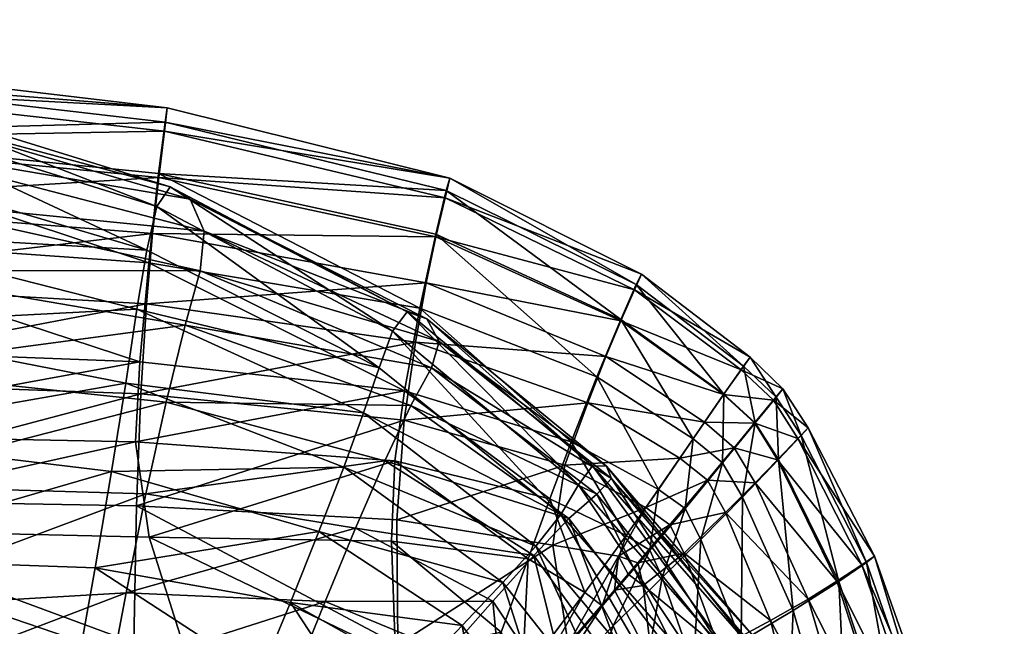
# Model space of a CAD drawing. Header units: centimetres. Extents: x -43.7 to 44.1, y -43.6 to 44.2.
# Tile 42 of 42: x 32.5 to 43, y 37.2 to 43.7. Entities that reach past the tile are written whole.
import ezdxf

# ---------------------------------------------------------------- set-up
doc = ezdxf.new("R2010")
doc.units = ezdxf.units.CM
doc.layers.get('0').update_dxf_attribs({"true_color": 0xc7c7c7})

msp = doc.modelspace()

# ---------------------------------------------------------------- meshes
at = {"color": 251, "true_color": 0x565656}
mesh = msp.add_polyface(dxfattribs=at)
corners = [(33.681, 37.562, 41.717), (33.891, 38.616, 42.424), (36.125, 38.251, 42.442), (30.584, 37.38, 41.633), (30.689, 38.708, 42.352), (34.15, 41.889, 58.218), (34.007, 41.679, 62), (36.519, 40.35, 62.011), (33.9, 41.215, 65.464), (36.377, 39.959, 65.469), (30.921, 42.758, 54.33), (31.023, 42.327, 50.764), (26.494, 42.978, 50.721), (30.781, 42.93, 58.176), (26.457, 43.475, 54.286), (34.363, 41.758, 54.371), (34.513, 41.415, 50.8), (30.692, 42.714, 61.971), (26.404, 43.671, 58.131), (30.63, 42.182, 65.451), (26.372, 43.45, 61.941), (34.108, 39.594, 43.677), (36.436, 38.969, 43.691), (34.309, 40.414, 45.482), (36.713, 39.559, 45.495), (30.802, 39.945, 43.617), (26.393, 38.657, 42.234), (30.909, 40.996, 45.434), (26.42, 40.113, 43.52), (31.001, 41.765, 47.808), (26.449, 41.362, 45.359), (26.483, 42.295, 47.752), (34.47, 40.994, 47.847), (26.233, 37.918, 73.724), (30.348, 37.935, 73.722), (30.434, 39.229, 72.476), (33.524, 38.854, 72.476), (33.351, 37.826, 73.719), (33.675, 39.796, 70.689), (30.51, 40.415, 70.688), (26.264, 39.431, 72.476), (35.734, 38.213, 72.476), (35.432, 37.458, 73.716), (35.999, 38.902, 70.689), (33.795, 40.585, 68.356), (36.208, 39.48, 68.358), (30.572, 41.407, 68.352), (26.324, 41.974, 68.347), (26.296, 40.815, 70.687)]
mesh.append_faces([[corners[k] for k in face] for face in [(0, 1, 2), (3, 4, 1), (1, 0, 3), (5, 6, 7), (6, 8, 9), (10, 11, 12), (13, 10, 14), (10, 13, 5), (5, 15, 10), (11, 10, 15), (15, 16, 11), (17, 13, 18), (19, 17, 20), (17, 19, 8), (8, 6, 17), (13, 17, 6), (6, 5, 13), (1, 21, 22), (21, 23, 24), (25, 4, 26), (27, 25, 28), (25, 27, 23), (23, 21, 25), (4, 25, 21), (21, 1, 4), (29, 27, 30), (11, 29, 31), (29, 11, 16), (16, 32, 29), (27, 29, 32), (32, 23, 27), (33, 34, 35), (36, 35, 34), (34, 37, 36), (35, 36, 38), (38, 39, 35), (40, 35, 39), (41, 36, 37), (37, 42, 41), (43, 38, 36), (9, 8, 44), (45, 44, 38), (46, 44, 8), (8, 19, 46), (47, 46, 19), (48, 39, 46), (44, 46, 39), (39, 38, 44)]], dxfattribs={"vtx2": -1, "color": 251})
mesh = msp.add_polyface(dxfattribs=at)
corners = [(23.873, 43.251, 28.849), (29.794, 42.963, 28.845), (29.812, 43.239, 23.589), (33.923, 41.079, 9.37), (29.703, 41.376, 9.371), (29.764, 42.46, 13.571), (34.026, 42.032, 13.568), (33.827, 40.024, 6.296), (29.645, 40.185, 6.29), (34.087, 42.484, 28.84), (29.759, 42.406, 33.385), (34.027, 41.989, 33.383), (34.118, 42.73, 23.582), (34.408, 36.625, 3.654), (29.75, 36.865, 3.585), (29.636, 38.253, 4.168), (33.925, 38.155, 4.212), (34.073, 35.055, 3.291), (29.662, 34.988, 3.108), (34.402, 32.728, 3.045), (29.743, 32.221, 2.731), (33.838, 39.683, 40.535), (29.641, 39.832, 40.584), (29.61, 38.562, 42.323), (33.79, 38.487, 42.2), (33.898, 40.642, 38.594), (29.68, 40.882, 38.607), (29.72, 41.726, 36.423), (33.962, 41.393, 36.422), (33.761, 37.026, 43.545), (29.591, 37.056, 43.791), (33.746, 34.986, 44.596), (29.581, 34.993, 44.99), (36.559, 34.986, 43.979), (33.741, 32.052, 45.379), (29.578, 32.052, 45.92), (36.558, 32.058, 44.596), (33.779, 39.169, 4.835), (29.612, 39.252, 4.813), (29.801, 43.076, 18.404), (23.881, 43.374, 18.407), (23.861, 42.717, 13.572), (34.095, 42.58, 18.398)]
mesh.append_faces([[corners[k] for k in face] for face in [(0, 1, 2), (3, 4, 5), (5, 6, 3), (4, 3, 7), (7, 8, 4), (9, 1, 10), (10, 11, 9), (1, 9, 12), (12, 2, 1), (13, 14, 15), (15, 16, 13), (13, 17, 18), (18, 14, 13), (19, 20, 18), (18, 17, 19), (21, 22, 23), (23, 24, 21), (22, 21, 25), (25, 26, 22), (27, 28, 11), (11, 10, 27), (28, 27, 26), (26, 25, 28), (29, 24, 23), (23, 30, 29), (31, 29, 30), (30, 32, 31), (29, 31, 33), (34, 31, 32), (32, 35, 34), (31, 34, 36), (37, 16, 15), (15, 38, 37), (7, 37, 38), (38, 8, 7), (2, 39, 40), (39, 5, 41), (42, 6, 5), (5, 39, 42), (12, 42, 39), (39, 2, 12)]], dxfattribs={"vtx2": -1, "color": 251})
mesh = msp.add_polyface(dxfattribs=at)
corners = [(38.421, 39.17, 6.31), (36.645, 39.713, 6.302), (36.81, 40.596, 9.369), (38.696, 39.862, 9.369), (36.979, 41.385, 13.565), (33.923, 41.079, 9.37), (34.026, 42.032, 13.568), (33.827, 40.024, 6.296), (37.079, 41.773, 28.833), (34.087, 42.484, 28.84), (34.027, 41.989, 33.383), (36.981, 41.357, 33.38), (37.13, 41.981, 23.573), (34.118, 42.73, 23.582), (39.098, 40.792, 28.828), (39.173, 40.959, 23.566), (36.644, 39.403, 40.428), (33.838, 39.683, 40.535), (33.79, 38.487, 42.2), (36.564, 38.338, 41.948), (36.765, 40.234, 38.567), (33.898, 40.642, 38.594), (38.355, 38.922, 40.224), (38.227, 38.069, 41.485), (38.601, 39.587, 38.516), (38.951, 40.461, 33.378), (36.877, 40.864, 36.422), (38.793, 40.079, 36.421), (33.962, 41.393, 36.422), (36.542, 38.967, 4.863), (38.194, 38.562, 4.896), (37.964, 37.924, 4.379), (36.508, 38.11, 4.293), (33.779, 39.169, 4.835), (33.925, 38.155, 4.212), (38.951, 40.476, 13.563), (37.091, 41.85, 18.392), (39.117, 40.847, 18.387), (34.095, 42.58, 18.398)]
mesh.append_faces([[corners[k] for k in face] for face in [(0, 1, 2), (3, 2, 4), (2, 5, 6), (6, 4, 2), (5, 2, 1), (1, 7, 5), (8, 9, 10), (10, 11, 8), (9, 8, 12), (12, 13, 9), (14, 8, 11), (15, 12, 8), (16, 17, 18), (18, 19, 16), (17, 16, 20), (20, 21, 17), (22, 16, 19), (19, 23, 22), (16, 22, 24), (24, 20, 16), (25, 11, 26), (27, 26, 20), (28, 26, 11), (11, 10, 28), (26, 28, 21), (21, 20, 26), (29, 30, 31), (31, 32, 29), (30, 29, 1), (1, 0, 30), (33, 7, 1), (1, 29, 33), (34, 33, 29), (29, 32, 34), (35, 4, 36), (37, 36, 12), (38, 13, 12), (12, 36, 38), (6, 38, 36), (36, 4, 6)]], dxfattribs={"vtx2": -1, "color": 251})
mesh = msp.add_polyface(dxfattribs=at)
corners = [(38.696, 39.862, 9.369), (39.723, 39.203, 9.377), (39.352, 38.663, 6.331), (38.421, 39.17, 6.31), (36.81, 40.596, 9.369), (36.979, 41.385, 13.565), (38.951, 40.476, 13.563), (40.05, 39.68, 13.566), (36.981, 41.357, 33.38), (38.951, 40.461, 33.378), (39.098, 40.792, 28.828), (40.233, 39.939, 28.823), (40.329, 40.073, 23.562), (39.173, 40.959, 23.566), (37.079, 41.773, 28.833), (39.217, 38.472, 40.023), (38.355, 38.922, 40.224), (38.227, 38.069, 41.485), (38.927, 37.953, 41.048), (39.58, 38.997, 38.459), (38.601, 39.587, 38.516), (38.793, 40.079, 36.421), (39.843, 39.379, 36.413), (40.047, 39.675, 33.372), (36.877, 40.864, 36.422), (36.765, 40.234, 38.567), (39.01, 38.172, 4.94), (38.194, 38.562, 4.896), (39.117, 40.847, 18.387), (37.091, 41.85, 18.392), (37.13, 41.981, 23.573), (40.26, 39.978, 18.385), (39.636, 38.46, 6.376), (39.451, 38.256, 39.902), (39.474, 38.284, 39.925), (39.875, 38.762, 38.415), (39.21, 37.972, 40.614), (39.474, 38.284, 39.925), (39.133, 37.881, 40.87), (39.851, 38.732, 38.396), (39.875, 38.762, 38.415), (39.26, 38.015, 5.005), (39.244, 37.994, 5.042), (39.616, 38.435, 6.405), (39.636, 38.46, 6.376), (39.806, 38.13, 6.331), (39.392, 37.724, 4.94), (39.26, 38.015, 5.005)]
mesh.append_faces([[corners[k] for k in face] for face in [(0, 1, 2), (2, 3, 0), (4, 0, 3), (5, 6, 0), (1, 0, 6), (6, 7, 1), (8, 9, 10), (11, 10, 9), (12, 13, 10), (14, 10, 13), (15, 16, 17), (17, 18, 15), (16, 15, 19), (19, 20, 16), (21, 22, 23), (23, 9, 21), (24, 21, 9), (25, 20, 21), (22, 21, 20), (20, 19, 22), (26, 27, 3), (3, 2, 26), (7, 6, 28), (29, 28, 6), (30, 13, 28), (31, 28, 13), (32, 2, 1), (33, 34, 35), (34, 33, 36), (37, 15, 18), (33, 37, 38), (37, 33, 39), (15, 37, 40), (40, 19, 15), (41, 42, 43), (43, 44, 41), (44, 45, 46), (47, 26, 2), (2, 32, 47), (42, 47, 32), (32, 43, 42)]], dxfattribs={"vtx2": -1, "color": 251})
mesh = msp.add_polyface(dxfattribs=at)
corners = [(35.802, 37.469, 41.743), (36.125, 38.251, 42.442), (37.589, 37.473, 42.432), (37.107, 36.929, 41.737), (35.551, 36.854, 41.451), (36.72, 36.498, 41.449), (33.681, 37.562, 41.717), (35.109, 36.683, 74.408), (34.857, 36.09, 74.697), (35.881, 35.759, 74.686), (36.272, 36.17, 74.402), (35.432, 37.458, 73.716), (36.778, 36.702, 73.715), (36.519, 40.35, 62.011), (36.676, 40.555, 58.234), (34.15, 41.889, 58.218), (36.377, 39.959, 65.469), (34.007, 41.679, 62), (36.886, 40.48, 54.386), (37.017, 40.241, 50.813), (34.513, 41.415, 50.8), (34.363, 41.758, 54.371), (36.933, 39.958, 47.859), (36.713, 39.559, 45.495), (34.309, 40.414, 45.482), (34.47, 40.994, 47.847), (36.436, 38.969, 43.691), (38.024, 37.96, 43.682), (33.891, 38.616, 42.424), (34.108, 39.594, 43.677), (37.262, 37.211, 72.476), (35.734, 38.213, 72.476), (37.694, 37.672, 70.689), (35.999, 38.902, 70.689), (33.524, 38.854, 72.476), (38.314, 38.396, 65.466), (36.208, 39.48, 68.358), (33.795, 40.585, 68.356), (33.675, 39.796, 70.689), (38.045, 38.058, 68.356), (37.576, 35.426, 73.716), (35.394, 36.495, 41.252), (35.449, 36.611, 41.328), (36.564, 36.324, 41.328), (36.481, 36.232, 41.254), (35.31, 36.337, 41.216), (36.354, 36.107, 41.22), (35.454, 36.641, 41.42), (36.571, 36.349, 41.421), (35.444, 36.635, 41.47), (36.555, 36.345, 41.471), (37.168, 35.471, 41.433), (35.454, 36.641, 41.42), (36.571, 36.349, 41.421), (35.215, 36.18, 41.244), (36.213, 35.983, 41.249), (35.137, 36.067, 41.314)]
mesh.append_faces([[corners[k] for k in face] for face in [(0, 1, 2), (2, 3, 0), (4, 0, 3), (3, 5, 4), (1, 0, 6), (7, 8, 9), (9, 10, 7), (11, 7, 10), (10, 12, 11), (13, 14, 15), (16, 13, 17), (18, 19, 20), (20, 21, 18), (14, 18, 21), (21, 15, 14), (22, 23, 24), (24, 25, 22), (19, 22, 25), (25, 20, 19), (1, 26, 27), (26, 1, 28), (23, 26, 29), (30, 31, 11), (11, 12, 30), (31, 30, 32), (32, 33, 31), (34, 31, 33), (35, 16, 36), (37, 36, 16), (38, 33, 36), (39, 36, 33), (40, 12, 10), (41, 42, 43), (43, 44, 41), (45, 41, 44), (44, 46, 45), (47, 4, 5), (5, 48, 47), (49, 47, 48), (48, 50, 49), (48, 5, 51), (52, 49, 50), (50, 53, 52), (42, 52, 53), (53, 43, 42), (54, 45, 46), (46, 55, 54), (56, 54, 55)]], dxfattribs={"vtx2": -1, "color": 251})
mesh = msp.add_polyface(dxfattribs=at)
corners = [(38.951, 40.461, 33.378), (40.047, 39.675, 33.372), (40.233, 39.939, 28.823), (39.098, 40.792, 28.828), (40.329, 40.073, 23.562), (39.117, 40.847, 18.387), (40.26, 39.978, 18.385), (40.05, 39.68, 13.566), (39.173, 40.959, 23.566), (40.607, 39.647, 18.389), (40.873, 39.237, 18.386), (40.631, 38.981, 13.567), (40.383, 39.373, 13.579), (40.581, 39.615, 18.393), (40.358, 39.343, 13.588), (40.654, 39.705, 23.56), (40.68, 39.736, 23.56), (40.95, 39.321, 23.563), (40.035, 38.945, 9.405), (39.723, 39.203, 9.377), (40.383, 39.373, 13.579), (40.379, 39.371, 33.359), (40.353, 39.34, 33.35), (40.136, 39.076, 36.378), (40.578, 39.613, 28.816), (40.379, 39.371, 33.359), (40.552, 39.582, 28.811), (40.68, 39.736, 23.56), (40.16, 39.106, 36.392), (39.843, 39.379, 36.413), (40.578, 39.613, 28.816), (40.839, 39.206, 28.823), (40.607, 39.647, 18.389)]
mesh.append_faces([[corners[k] for k in face] for face in [(0, 1, 2), (3, 2, 4), (5, 6, 7), (8, 4, 6), (9, 10, 11), (11, 12, 9), (13, 9, 12), (12, 14, 13), (9, 13, 15), (15, 16, 9), (10, 9, 16), (16, 17, 10), (18, 19, 7), (7, 20, 18), (21, 22, 23), (24, 2, 1), (1, 25, 24), (26, 24, 25), (25, 22, 26), (24, 26, 15), (15, 27, 24), (2, 24, 27), (27, 4, 2), (22, 25, 28), (29, 28, 25), (25, 1, 29), (30, 31, 17), (17, 16, 30), (26, 30, 16), (16, 15, 26), (30, 26, 22), (22, 21, 30), (31, 30, 21), (32, 6, 4), (4, 27, 32), (13, 32, 27), (27, 15, 13), (32, 13, 14), (14, 20, 32), (6, 32, 20), (20, 7, 6)]], dxfattribs={"vtx2": -1, "color": 251})
mesh = msp.add_polyface(dxfattribs=at)
corners = [(37.753, 35.77, 41.722), (37.107, 36.929, 41.737), (37.589, 37.473, 42.432), (38.476, 36.142, 42.42), (37.168, 35.471, 41.433), (36.72, 36.498, 41.449), (40.42, 37.034, 54.369), (40.34, 37.014, 50.808), (38.852, 38.781, 50.813), (38.801, 38.91, 54.384), (40.362, 36.953, 58.207), (38.649, 38.914, 58.229), (41.784, 34.412, 58.173), (41.743, 34.542, 54.345), (40.225, 36.756, 61.988), (38.501, 38.712, 62.007), (39.964, 36.511, 65.456), (38.314, 38.396, 65.466), (36.519, 40.35, 62.011), (36.377, 39.959, 65.469), (36.676, 40.555, 58.234), (36.886, 40.48, 54.386), (37.017, 40.241, 50.813), (39.536, 36.289, 68.352), (38.045, 38.058, 68.356), (38.973, 36.05, 70.688), (37.694, 37.672, 70.689), (38.306, 35.758, 72.476), (37.262, 37.211, 72.476), (37.576, 35.426, 73.716), (36.778, 36.702, 73.715), (36.933, 39.958, 47.859), (38.696, 38.611, 47.857), (36.713, 39.559, 45.495), (38.399, 38.353, 45.489), (36.436, 38.969, 43.691), (38.024, 37.96, 43.682), (36.125, 38.251, 42.442), (36.208, 39.48, 68.358), (35.999, 38.902, 70.689), (39.109, 36.462, 43.673), (39.643, 36.719, 45.483), (40.067, 36.906, 47.854), (41.108, 34.523, 47.852)]
mesh.append_faces([[corners[k] for k in face] for face in [(0, 1, 2), (2, 3, 0), (1, 0, 4), (4, 5, 1), (6, 7, 8), (8, 9, 6), (10, 6, 9), (9, 11, 10), (6, 10, 12), (7, 6, 13), (14, 10, 11), (11, 15, 14), (16, 14, 15), (15, 17, 16), (18, 19, 17), (17, 15, 18), (20, 18, 15), (15, 11, 20), (21, 20, 11), (11, 9, 21), (22, 21, 9), (9, 8, 22), (23, 16, 17), (17, 24, 23), (25, 23, 24), (24, 26, 25), (27, 25, 26), (26, 28, 27), (29, 27, 28), (28, 30, 29), (31, 22, 8), (8, 32, 31), (33, 31, 32), (32, 34, 33), (35, 33, 34), (34, 36, 35), (36, 2, 37), (38, 24, 17), (39, 26, 24), (36, 40, 3), (3, 2, 36), (40, 36, 34), (34, 41, 40), (42, 32, 8), (8, 7, 42), (43, 42, 7), (32, 42, 41), (41, 34, 32)]], dxfattribs={"vtx2": -1, "color": 251})
mesh = msp.add_polyface(dxfattribs=at)
corners = [(41.569, 37.883, 18.389), (40.873, 39.237, 18.386), (40.95, 39.321, 23.563), (41.657, 37.951, 23.569), (41.274, 37.682, 13.564), (40.631, 38.981, 13.567), (40.948, 37.493, 36.421), (40.382, 38.733, 36.413), (40.067, 38.416, 38.459), (41.254, 37.684, 33.379), (40.623, 38.98, 33.373), (40.789, 37.373, 9.369), (40.247, 38.581, 9.378), (41.521, 37.86, 28.83), (40.839, 39.206, 28.823), (40.012, 38.917, 9.423), (40.035, 38.945, 9.405), (40.383, 39.373, 13.579), (40.358, 39.343, 13.588), (39.616, 38.435, 6.405), (39.636, 38.46, 6.376), (39.723, 39.203, 9.377), (40.16, 39.106, 36.392), (40.379, 39.371, 33.359), (40.136, 39.076, 36.378), (39.851, 38.732, 38.396), (39.875, 38.762, 38.415), (39.474, 38.284, 39.925), (39.628, 37.984, 40.023), (39.451, 38.256, 39.902), (39.875, 38.762, 38.415), (39.474, 38.284, 39.925), (40.16, 39.106, 36.392), (39.843, 39.379, 36.413), (39.58, 38.997, 38.459), (40.353, 39.34, 33.35), (40.035, 38.945, 9.405), (39.806, 38.13, 6.331), (39.636, 38.46, 6.376), (40.383, 39.373, 13.579)]
mesh.append_faces([[corners[k] for k in face] for face in [(0, 1, 2), (2, 3, 0), (1, 0, 4), (4, 5, 1), (6, 7, 8), (9, 10, 7), (11, 12, 5), (13, 14, 10), (10, 9, 13), (14, 13, 3), (3, 2, 14), (15, 16, 17), (17, 18, 15), (16, 15, 19), (19, 20, 16), (21, 16, 20), (22, 7, 10), (10, 23, 22), (24, 22, 23), (22, 24, 25), (25, 26, 22), (7, 22, 26), (26, 8, 7), (27, 28, 8), (8, 26, 27), (26, 25, 29), (25, 30, 31), (32, 33, 34), (34, 30, 32), (24, 32, 30), (30, 25, 24), (32, 24, 35), (36, 12, 37), (37, 38, 36), (15, 36, 38), (38, 19, 15), (36, 15, 18), (18, 39, 36), (12, 36, 39), (39, 5, 12), (23, 10, 14)]], dxfattribs={"vtx2": -1, "color": 251})
mesh = msp.add_polyface(dxfattribs=at)
corners = [(42.363, 35.619, 18.396), (41.569, 37.883, 18.389), (41.657, 37.951, 23.569), (42.465, 35.665, 23.578), (42.002, 35.485, 13.567), (41.274, 37.682, 13.564), (40.067, 38.416, 38.459), (40.548, 37.264, 38.516), (40.948, 37.493, 36.421), (41.577, 35.363, 36.422), (41.967, 35.488, 33.382), (41.254, 37.684, 33.379), (40.382, 38.733, 36.413), (39.999, 36.971, 40.224), (39.628, 37.984, 40.023), (39.191, 37.64, 41.048), (39.285, 36.82, 41.485), (41.071, 35.23, 38.567), (38.884, 37.59, 41.476), (39.392, 37.724, 4.94), (39.726, 36.773, 4.896), (39.18, 36.504, 4.379), (38.872, 37.209, 4.413), (39.806, 38.13, 6.331), (40.234, 37.041, 6.311), (40.631, 38.981, 13.567), (40.789, 37.373, 9.369), (41.39, 35.284, 9.37), (40.693, 35.086, 6.303), (40.247, 38.581, 9.378), (42.298, 35.605, 28.837), (41.521, 37.86, 28.83), (39.21, 37.972, 40.614), (39.133, 37.881, 40.87), (39.474, 38.284, 39.925), (38.927, 37.953, 41.048), (39.133, 37.881, 40.87), (39.474, 38.284, 39.925), (39.451, 38.256, 39.902), (39.029, 37.758, 41.197), (39.26, 38.015, 5.005), (38.753, 37.423, 4.481), (39.244, 37.994, 5.042), (39.636, 38.46, 6.376), (39.26, 38.015, 5.005), (38.741, 37.408, 4.525), (39.01, 38.172, 4.94), (38.753, 37.423, 4.481)]
mesh.append_faces([[corners[k] for k in face] for face in [(0, 1, 2), (2, 3, 0), (4, 5, 1), (6, 7, 8), (9, 8, 7), (10, 11, 8), (12, 8, 11), (13, 14, 15), (15, 16, 13), (17, 7, 13), (14, 13, 7), (7, 6, 14), (16, 15, 18), (19, 20, 21), (21, 22, 19), (20, 19, 23), (23, 24, 20), (25, 5, 26), (27, 26, 5), (28, 24, 26), (29, 26, 24), (24, 23, 29), (30, 31, 11), (3, 2, 31), (32, 33, 34), (14, 34, 33), (33, 15, 14), (35, 36, 37), (36, 32, 38), (39, 18, 15), (15, 33, 39), (36, 39, 33), (33, 32, 36), (39, 36, 35), (35, 18, 39), (40, 19, 22), (22, 41, 40), (42, 40, 41), (19, 40, 43), (44, 42, 45), (46, 44, 47)]], dxfattribs={"vtx2": -1, "color": 251})
mesh = msp.add_polyface(dxfattribs=at)
corners = [(35.802, 37.469, 41.743), (35.551, 36.854, 41.451), (33.524, 36.738, 41.416), (33.681, 37.562, 41.717), (30.584, 37.38, 41.633), (30.507, 36.347, 41.323), (26.348, 35.895, 41.182), (30.689, 38.708, 42.352), (26.367, 37.102, 41.5), (35.109, 36.683, 74.408), (35.432, 37.458, 73.716), (33.351, 37.826, 73.719), (33.161, 36.776, 74.42), (34.857, 36.09, 74.697), (33.012, 35.976, 74.718), (30.256, 36.615, 74.431), (30.348, 37.935, 73.722), (26.233, 37.918, 73.724), (30.184, 35.61, 74.737), (26.205, 36.375, 74.439), (35.394, 36.495, 41.252), (35.31, 36.337, 41.216), (33.385, 36.101, 41.173), (33.431, 36.284, 41.212), (35.449, 36.611, 41.328), (33.462, 36.419, 41.289), (35.454, 36.641, 41.42), (35.444, 36.635, 41.47), (33.462, 36.446, 41.431), (33.466, 36.453, 41.381), (35.098, 36.051, 41.455), (35.104, 36.042, 41.404), (33.26, 35.761, 41.358), (30.479, 35.994, 41.286), (30.477, 35.987, 41.335), (26.339, 35.485, 41.141), (34.768, 35.88, 74.728), (35.104, 36.042, 41.404), (33.255, 35.772, 41.407), (35.137, 36.067, 41.314), (33.26, 35.761, 41.358), (35.454, 36.641, 41.42), (33.466, 36.453, 41.381), (30.479, 35.994, 41.286), (30.476, 35.955, 41.194), (35.215, 36.18, 41.244), (33.284, 35.789, 41.269), (33.33, 35.919, 41.2), (30.459, 35.809, 41.115), (30.434, 35.612, 41.075)]
mesh.append_faces([[corners[k] for k in face] for face in [(0, 1, 2), (2, 3, 0), (4, 5, 6), (7, 4, 8), (5, 4, 3), (3, 2, 5), (9, 10, 11), (11, 12, 9), (13, 9, 12), (12, 14, 13), (15, 16, 17), (18, 15, 19), (15, 18, 14), (14, 12, 15), (16, 15, 12), (12, 11, 16), (20, 21, 22), (22, 23, 20), (24, 20, 23), (23, 25, 24), (26, 27, 28), (28, 29, 26), (1, 26, 29), (29, 2, 1), (30, 31, 32), (33, 5, 2), (2, 29, 33), (34, 33, 29), (29, 28, 34), (5, 33, 35), (36, 13, 14), (37, 30, 38), (39, 37, 40), (41, 24, 25), (25, 42, 41), (27, 41, 42), (42, 28, 27), (43, 34, 28), (28, 42, 43), (44, 43, 42), (42, 25, 44), (45, 39, 46), (46, 47, 45), (21, 45, 47), (47, 22, 21), (48, 44, 25), (25, 23, 48), (23, 22, 49)]], dxfattribs={"vtx2": -1, "color": 251})
mesh = msp.add_polyface(dxfattribs=at)
corners = [(36.55, 36.893, 3.836), (34.408, 36.625, 3.654), (33.925, 38.155, 4.212), (36.508, 38.11, 4.293), (37.094, 35.998, 3.65), (36.385, 35.727, 3.511), (37.677, 37.142, 4.016), (37.964, 37.924, 4.379), (37.901, 36.673, 3.957), (38.568, 37.564, 4.413), (38.884, 37.59, 41.476), (38.392, 37.014, 42.242), (39.285, 36.82, 41.485), (38.927, 37.953, 41.048), (38.227, 38.069, 41.485), (36.576, 37.005, 43.072), (36.564, 38.338, 41.948), (36.559, 34.986, 43.979), (33.761, 37.026, 43.545), (33.79, 38.487, 42.2), (38.194, 38.562, 4.896), (39.01, 38.172, 4.94), (38.51, 36.169, 4.016), (38.11, 36.43, 3.957), (38.872, 37.209, 4.413), (39.18, 36.504, 4.379), (37.531, 35.512, 3.65), (37.963, 36.501, 3.999), (38.753, 37.423, 4.481), (37.954, 36.489, 4.045), (38.741, 37.408, 4.525), (37.173, 35.578, 3.653), (37.266, 35.686, 3.645), (38.753, 37.423, 4.481), (39.244, 37.994, 5.042), (39.26, 38.015, 5.005), (37.963, 36.501, 3.999), (37.266, 35.686, 3.645)]
mesh.append_faces([[corners[k] for k in face] for face in [(0, 1, 2), (2, 3, 0), (1, 0, 4), (4, 5, 1), (6, 0, 3), (3, 7, 6), (8, 6, 7), (7, 9, 8), (6, 8, 4), (4, 0, 6), (10, 11, 12), (11, 10, 13), (13, 14, 11), (15, 11, 14), (14, 16, 15), (11, 15, 17), (17, 15, 18), (19, 18, 15), (15, 16, 19), (20, 21, 9), (9, 7, 20), (22, 23, 24), (24, 25, 22), (26, 23, 22), (27, 8, 9), (9, 28, 27), (29, 27, 28), (28, 30, 29), (27, 29, 31), (31, 32, 27), (8, 27, 32), (32, 4, 8), (33, 30, 34), (30, 28, 35), (28, 9, 21), (36, 23, 26), (29, 36, 37), (36, 29, 30), (30, 33, 36), (23, 36, 33), (33, 24, 23)]], dxfattribs={"vtx2": -1, "color": 251})
mesh = msp.add_polyface(dxfattribs=at)
corners = [(41.569, 37.883, 18.389), (42.363, 35.619, 18.396), (42.002, 35.485, 13.567), (42.926, 32.478, 18.403), (42.505, 32.397, 13.57), (43.039, 32.506, 23.589), (42.465, 35.665, 23.578), (40.548, 37.264, 38.516), (41.071, 35.23, 38.567), (41.577, 35.363, 36.422), (40.948, 37.493, 36.421), (41.967, 35.488, 33.382), (40.392, 35.086, 40.428), (39.999, 36.971, 40.224), (39.285, 36.82, 41.485), (39.507, 34.991, 41.948), (40.613, 32.17, 40.535), (41.389, 32.242, 38.595), (39.626, 32.111, 42.2), (41.986, 32.319, 36.423), (42.454, 32.397, 33.385), (38.382, 35.006, 43.072), (38.392, 37.014, 42.242), (40.074, 34.964, 4.863), (40.246, 32.1, 4.835), (39.379, 32.245, 4.212), (39.34, 34.918, 4.293), (40.693, 35.086, 6.303), (40.952, 32.158, 6.296), (39.726, 36.773, 4.896), (39.18, 36.504, 4.379), (40.234, 37.041, 6.311), (41.274, 37.682, 13.564), (41.39, 35.284, 9.37), (40.789, 37.373, 9.369), (41.776, 32.274, 9.371), (41.254, 37.684, 33.379), (42.298, 35.605, 28.837), (41.521, 37.86, 28.83), (42.843, 32.469, 28.845), (38.298, 34.948, 3.836)]
mesh.append_faces([[corners[k] for k in face] for face in [(0, 1, 2), (3, 4, 2), (2, 1, 3), (5, 3, 1), (1, 6, 5), (7, 8, 9), (10, 9, 11), (12, 13, 14), (14, 15, 12), (13, 12, 8), (16, 17, 8), (8, 12, 16), (18, 16, 12), (12, 15, 18), (19, 20, 11), (11, 9, 19), (17, 19, 9), (9, 8, 17), (18, 15, 21), (15, 14, 22), (23, 24, 25), (25, 26, 23), (24, 23, 27), (27, 28, 24), (29, 23, 26), (26, 30, 29), (23, 29, 31), (31, 27, 23), (32, 2, 33), (34, 33, 27), (35, 28, 27), (27, 33, 35), (4, 35, 33), (33, 2, 4), (36, 11, 37), (38, 37, 6), (39, 5, 6), (6, 37, 39), (20, 39, 37), (37, 11, 20), (30, 26, 40)]], dxfattribs={"vtx2": -1, "color": 251})

doc.saveas('drawing.dxf')
